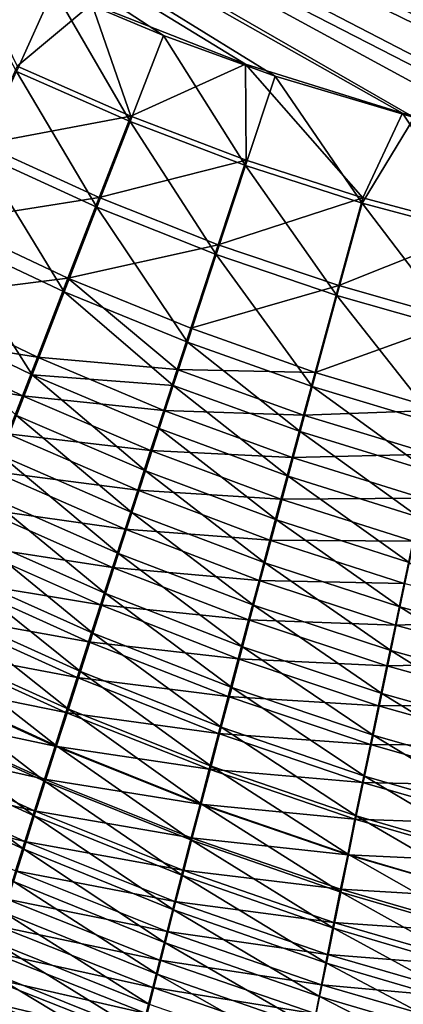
# Model space of a CAD drawing. Header units: metres. Extents: x -900 to 900, y -400 to 400.
# Tile 32 of 243: x -486 to -466, y -266 to -215. Entities that reach past the tile are written whole.
import ezdxf

# ---------------------------------------------------------------- set-up
doc = ezdxf.new("R2010")
doc.units = ezdxf.units.M

msp = doc.modelspace()

# ---------------------------------------------------------------- linework, layer by layer
at = {"layer": 'top'}
for points in [[(-437.335358, -223.870071, -494.717072), (-520.393921, -188.45813, -493.390167), (-62.849209, -35.558052, -503.495331)], [(-518.588135, -190.194046, -490.413635), (-423.970123, -223.826447, -491.966522), (-62.84177, -35.37413, -500.496002)], [(-437.335358, -223.870071, -494.717072), (-443.178528, -223.713989, -494.608795), (-520.393921, -188.45813, -493.390167)], [(-443.178528, -223.713989, -494.608795), (-449.004364, -223.236893, -494.503418), (-520.393921, -188.45813, -493.390167)], [(-520.393921, -188.45813, -493.390167), (-449.004364, -223.236893, -494.503418), (-454.678619, -222.464706, -494.403168)], [(-454.678619, -222.464706, -494.403168), (-459.38681, -221.592926, -494.321655), (-520.393921, -188.45813, -493.390167)], [(-459.38681, -221.592926, -494.321655), (-465.170959, -220.232056, -494.223541), (-520.393921, -188.45813, -493.390167)], [(-520.393921, -188.45813, -493.390167), (-465.170959, -220.232056, -494.223541), (-472.374176, -218.08316, -494.10437)], [(-472.374176, -218.08316, -494.10437), (-478.14621, -215.987137, -494.01123), (-520.393921, -188.45813, -493.390167)], [(-478.14621, -215.987137, -494.01123), (-483.842773, -213.578735, -493.921265), (-520.393921, -188.45813, -493.390167)], [(-446.716522, -223.428253, -491.544159), (-437.279114, -223.842056, -491.717743), (-518.588135, -190.194046, -490.413635)], [(-437.279114, -223.842056, -491.717743), (-423.970123, -223.826447, -491.966522), (-518.588135, -190.194046, -490.413635)], [(-518.588135, -190.194046, -490.413635), (-481.853058, -214.34523, -490.952545), (-473.900177, -217.460693, -491.079559)], [(-473.900177, -217.460693, -491.079559), (-465.779663, -219.993759, -491.213226), (-518.588135, -190.194046, -490.413635)], [(-465.779663, -219.993759, -491.213226), (-456.292664, -222.140701, -491.374786), (-518.588135, -190.194046, -490.413635)], [(-518.588135, -190.194046, -490.413635), (-456.292664, -222.140701, -491.374786), (-446.716522, -223.428253, -491.544159)], [(-489.451599, -210.861404, -493.834564), (-483.842773, -213.578735, -493.921265), (-485.762665, -217.847473, -493.672791)], [(-481.853058, -214.34523, -490.952545), (-488.887115, -211.042206, -490.843292), (-485.720184, -217.568359, -490.683807)], [(-485.762665, -217.847473, -493.672791), (-483.842773, -213.578735, -493.921265), (-479.873566, -220.436981, -493.757294)], [(-483.842773, -213.578735, -493.921265), (-478.14621, -215.987137, -494.01123), (-479.873566, -220.436981, -493.757294)], [(-479.835541, -220.157227, -490.768646), (-481.853058, -214.34523, -490.952545), (-485.720184, -217.568359, -490.683807)], [(-473.900177, -217.460693, -491.079559), (-481.853058, -214.34523, -490.952545), (-479.835541, -220.157227, -490.768646)], [(-479.873566, -220.436981, -493.757294), (-478.14621, -215.987137, -494.01123), (-473.902893, -222.708511, -493.844391)], [(-478.14621, -215.987137, -494.01123), (-472.374176, -218.08316, -494.10437), (-473.902893, -222.708511, -493.844391)], [(-487.541382, -221.610062, -490.113922), (-479.835541, -220.157227, -490.768646), (-485.720184, -217.568359, -490.683807)], [(-473.867554, -222.428253, -490.856079), (-473.900177, -217.460693, -491.079559), (-479.835541, -220.157227, -490.768646)], [(-465.779663, -219.993759, -491.213226), (-473.900177, -217.460693, -491.079559), (-467.833038, -224.377823, -490.945984)], [(-473.900177, -217.460693, -491.079559), (-473.867554, -222.428253, -490.856079), (-467.833038, -224.377823, -490.945984)], [(-481.593872, -224.862442, -493.139069), (-487.672058, -222.095596, -493.073944), (-485.762665, -217.847473, -493.672791)], [(-485.762665, -217.847473, -493.672791), (-479.873566, -220.436981, -493.757294), (-481.593872, -224.862442, -493.139069)], [(-473.902893, -222.708511, -493.844391), (-472.374176, -218.08316, -494.10437), (-467.867432, -224.658722, -493.933838)], [(-472.374176, -218.08316, -494.10437), (-465.170959, -220.232056, -494.223541), (-467.867432, -224.658722, -493.933838)], [(-465.779663, -219.993759, -491.213226), (-467.833038, -224.377823, -490.945984), (-461.748871, -226.002289, -491.038086)], [(-456.292664, -222.140701, -491.374786), (-465.779663, -219.993759, -491.213226), (-461.748871, -226.002289, -491.038086)], [(-481.476715, -224.367981, -490.180298), (-479.835541, -220.157227, -490.768646), (-487.541382, -221.610062, -490.113922)], [(-479.873566, -220.436981, -493.757294), (-475.420959, -227.310516, -493.204834), (-481.593872, -224.862442, -493.139069)], [(-473.867554, -222.428253, -490.856079), (-479.835541, -220.157227, -490.768646), (-481.476715, -224.367981, -490.180298)], [(-475.420959, -227.310516, -493.204834), (-479.873566, -220.436981, -493.757294), (-473.902893, -222.708511, -493.844391)], [(-467.867432, -224.658722, -493.933838), (-465.170959, -220.232056, -494.223541), (-461.784088, -226.284271, -494.025452)], [(-489.337891, -225.608505, -489.214813), (-481.476715, -224.367981, -490.180298), (-487.541382, -221.610062, -490.113922)], [(-489.555481, -226.298203, -492.129059), (-487.672058, -222.095596, -493.073944), (-483.289215, -229.238678, -492.161194)], [(-483.289215, -229.238678, -492.161194), (-487.672058, -222.095596, -493.073944), (-481.593872, -224.862442, -493.139069)], [(-473.867554, -222.428253, -490.856079), (-481.476715, -224.367981, -490.180298), (-475.316132, -226.807358, -490.247467)], [(-467.833038, -224.377823, -490.945984), (-473.867554, -222.428253, -490.856079), (-475.316132, -226.807358, -490.247467)], [(-469.169189, -229.435562, -493.270966), (-475.420959, -227.310516, -493.204834), (-473.902893, -222.708511, -493.844391)], [(-473.902893, -222.708511, -493.844391), (-467.867432, -224.658722, -493.933838), (-469.169189, -229.435562, -493.270966)], [(-481.476715, -224.367981, -490.180298), (-489.337891, -225.608505, -489.214813), (-483.094116, -228.531937, -489.249817)], [(-475.316132, -226.807358, -490.247467), (-481.476715, -224.367981, -490.180298), (-483.094116, -228.531937, -489.249817)], [(-467.833038, -224.377823, -490.945984), (-475.316132, -226.807358, -490.247467), (-469.075531, -228.923706, -490.315155)], [(-467.867432, -224.658722, -493.933838), (-462.854584, -231.233292, -493.337128), (-469.169189, -229.435562, -493.270966)], [(-461.748871, -226.002289, -491.038086), (-467.833038, -224.377823, -490.945984), (-469.075531, -228.923706, -490.315155)], [(-467.867432, -224.658722, -493.933838), (-461.784088, -226.284271, -494.025452), (-462.854584, -231.233292, -493.337128)], [(-476.915222, -231.859253, -492.190765), (-483.289215, -229.238678, -492.161194), (-481.593872, -224.862442, -493.139069)], [(-481.593872, -224.862442, -493.139069), (-475.420959, -227.310516, -493.204834), (-476.915222, -231.859253, -492.190765)], [(-483.094116, -228.531937, -489.249817), (-489.337891, -225.608505, -489.214813), (-491.097595, -229.536926, -487.99057)], [(-461.748871, -226.002289, -491.038086), (-469.075531, -228.923706, -490.315155), (-462.770905, -230.712494, -490.383026)], [(-489.555481, -226.298203, -492.129059), (-484.947723, -233.535233, -490.8284), (-491.40033, -230.42717, -490.842468)], [(-484.947723, -233.535233, -490.8284), (-489.555481, -226.298203, -492.129059), (-483.289215, -229.238678, -492.161194)], [(-475.316132, -226.807358, -490.247467), (-483.094116, -228.531937, -489.249817), (-476.742004, -231.135803, -489.282532)], [(-469.075531, -228.923706, -490.315155), (-475.316132, -226.807358, -490.247467), (-476.742004, -231.135803, -489.282532)], [(-475.420959, -227.310516, -493.204834), (-470.448578, -234.154694, -492.217224), (-476.915222, -231.859253, -492.190765)], [(-470.448578, -234.154694, -492.217224), (-475.420959, -227.310516, -493.204834), (-469.169189, -229.435562, -493.270966)], [(-483.094116, -228.531937, -489.249817), (-491.097595, -229.536926, -487.99057), (-484.676453, -232.620102, -487.981598)], [(-477.443207, -233.27121, -488.667877), (-483.094116, -228.531937, -489.249817), (-484.676453, -232.620102, -487.981598)], [(-476.742004, -231.135803, -489.282532), (-483.094116, -228.531937, -489.249817), (-477.443207, -233.27121, -488.667877)], [(-484.947723, -233.535233, -490.8284), (-483.289215, -229.238678, -492.161194), (-477.649994, -234.103317, -491.544861)], [(-477.649994, -234.103317, -491.544861), (-483.289215, -229.238678, -492.161194), (-476.915222, -231.859253, -492.190765)], [(-469.075531, -228.923706, -490.315155), (-476.742004, -231.135803, -489.282532), (-470.296661, -233.414719, -489.312408)], [(-462.770905, -230.712494, -490.383026), (-469.075531, -228.923706, -490.315155), (-470.296661, -233.414719, -489.312408)], [(-484.676453, -232.620102, -487.981598), (-491.097595, -229.536926, -487.99057), (-491.959991, -231.46669, -487.257965)], [(-463.904449, -236.119797, -492.240112), (-470.448578, -234.154694, -492.217224), (-469.169189, -229.435562, -493.270966)], [(-469.169189, -229.435562, -493.270966), (-462.854584, -231.233292, -493.337128), (-463.904449, -236.119797, -492.240112)], [(-491.40033, -230.42717, -490.842468), (-484.947723, -233.535233, -490.8284), (-485.759552, -235.644257, -490.030518)], [(-470.296661, -233.414719, -489.312408), (-463.773254, -235.363251, -489.33902), (-462.770905, -230.712494, -490.383026)], [(-470.296661, -233.414719, -489.312408), (-476.742004, -231.135803, -489.282532), (-477.443207, -233.27121, -488.667877)], [(-492.809082, -233.369797, -486.446564), (-485.450989, -234.626877, -487.222382), (-491.959991, -231.46669, -487.257965)], [(-491.959991, -231.46669, -487.257965), (-485.450989, -234.626877, -487.222382), (-484.676453, -232.620102, -487.981598)], [(-471.076843, -236.481445, -491.545502), (-477.649994, -234.103317, -491.544861), (-476.915222, -231.859253, -492.190765)], [(-476.915222, -231.859253, -492.190765), (-470.448578, -234.154694, -492.217224), (-471.076843, -236.481445, -491.545502)], [(-485.450989, -234.626877, -487.222382), (-478.134827, -235.382187, -487.965973), (-484.676453, -232.620102, -487.981598)], [(-484.676453, -232.620102, -487.981598), (-478.134827, -235.382187, -487.965973), (-477.443207, -233.27121, -488.667877)], [(-492.809082, -233.369797, -486.446564), (-486.212952, -236.604828, -486.381409), (-485.450989, -234.626877, -487.222382)], [(-478.134827, -235.382187, -487.965973), (-470.896332, -235.629013, -488.673187), (-477.443207, -233.27121, -488.667877)], [(-477.443207, -233.27121, -488.667877), (-470.896332, -235.629013, -488.673187), (-470.296661, -233.414719, -489.312408)], [(-484.947723, -233.535233, -490.8284), (-479.088226, -238.510406, -489.978607), (-485.759552, -235.644257, -490.030518)], [(-479.088226, -238.510406, -489.978607), (-484.947723, -233.535233, -490.8284), (-478.374786, -236.321686, -490.80719)], [(-478.374786, -236.321686, -490.80719), (-484.947723, -233.535233, -490.8284), (-477.649994, -234.103317, -491.544861)], [(-470.896332, -235.629013, -488.673187), (-463.773254, -235.363251, -489.33902), (-470.296661, -233.414719, -489.312408)], [(-477.649994, -234.103317, -491.544861), (-471.695831, -238.780334, -490.778076), (-478.374786, -236.321686, -490.80719)], [(-471.695831, -238.780334, -490.778076), (-477.649994, -234.103317, -491.544861), (-471.076843, -236.481445, -491.545502)], [(-470.448578, -234.154694, -492.217224), (-464.419037, -238.527481, -491.540161), (-471.076843, -236.481445, -491.545502)], [(-464.419037, -238.527481, -491.540161), (-470.448578, -234.154694, -492.217224), (-463.904449, -236.119797, -492.240112)], [(-486.212952, -236.604828, -486.381409), (-478.815674, -237.464966, -487.177521), (-485.450989, -234.626877, -487.222382)], [(-485.450989, -234.626877, -487.222382), (-478.815674, -237.464966, -487.177521), (-478.134827, -235.382187, -487.965973)], [(-478.815674, -237.464966, -487.177521), (-471.487183, -237.816818, -487.942902), (-478.134827, -235.382187, -487.965973)], [(-478.134827, -235.382187, -487.965973), (-471.487183, -237.816818, -487.942902), (-470.896332, -235.629013, -488.673187)], [(-470.896332, -235.629013, -488.673187), (-464.264526, -237.6548, -488.672913), (-463.773254, -235.363251, -489.33902)], [(-479.789307, -240.66629, -489.060638), (-486.558167, -237.722977, -489.146698), (-485.759552, -235.644257, -490.030518)], [(-485.759552, -235.644257, -490.030518), (-479.088226, -238.510406, -489.978607), (-479.789307, -240.66629, -489.060638)], [(-471.487183, -237.816818, -487.942902), (-464.264526, -237.6548, -488.672913), (-470.896332, -235.629013, -488.673187)], [(-472.304443, -241.047134, -489.915863), (-479.088226, -238.510406, -489.978607), (-478.374786, -236.321686, -490.80719)], [(-471.695831, -238.780334, -490.778076), (-472.304443, -241.047134, -489.915863), (-478.374786, -236.321686, -490.80719)], [(-486.961273, -238.5513, -485.460205), (-479.484741, -239.516525, -486.304016), (-486.212952, -236.604828, -486.381409)], [(-486.212952, -236.604828, -486.381409), (-479.484741, -239.516525, -486.304016), (-478.815674, -237.464966, -487.177521)], [(-464.925293, -240.904999, -490.740265), (-471.695831, -238.780334, -490.778076), (-471.076843, -236.481445, -491.545502)], [(-471.076843, -236.481445, -491.545502), (-464.419037, -238.527481, -491.540161), (-464.925293, -240.904999, -490.740265)], [(-479.484741, -239.516525, -486.304016), (-472.068115, -239.974075, -487.122437), (-478.815674, -237.464966, -487.177521)], [(-478.815674, -237.464966, -487.177521), (-472.068115, -239.974075, -487.122437), (-471.487183, -237.816818, -487.942902)], [(-486.558167, -237.722977, -489.146698), (-480.477081, -242.786377, -488.055115), (-487.342499, -239.768585, -488.178589)], [(-480.477081, -242.786377, -488.055115), (-486.558167, -237.722977, -489.146698), (-479.789307, -240.66629, -489.060638)], [(-472.068115, -239.974075, -487.122437), (-464.747925, -239.917633, -487.911682), (-471.487183, -237.816818, -487.942902)], [(-471.487183, -237.816818, -487.942902), (-464.747925, -239.917633, -487.911682), (-464.264526, -237.6548, -488.672913)], [(-487.695007, -240.463669, -484.460358), (-480.141113, -241.534027, -485.347229), (-486.961273, -238.5513, -485.460205)], [(-486.961273, -238.5513, -485.460205), (-480.141113, -241.534027, -485.347229), (-479.484741, -239.516525, -486.304016)], [(-479.088226, -238.510406, -489.978607), (-472.901703, -243.278366, -488.960571), (-479.789307, -240.66629, -489.060638)], [(-472.901703, -243.278366, -488.960571), (-479.088226, -238.510406, -489.978607), (-472.304443, -241.047134, -489.915863)], [(-471.695831, -238.780334, -490.778076), (-465.422241, -243.247711, -489.84137), (-472.304443, -241.047134, -489.915863)], [(-465.422241, -243.247711, -489.84137), (-471.695831, -238.780334, -490.778076), (-464.925293, -240.904999, -490.740265)], [(-481.150574, -244.867645, -486.963806), (-488.111511, -241.778336, -487.127808), (-487.342499, -239.768585, -488.178589)], [(-480.477081, -242.786377, -488.055115), (-481.150574, -244.867645, -486.963806), (-487.342499, -239.768585, -488.178589)], [(-480.141113, -241.534027, -485.347229), (-472.638275, -242.097534, -486.213379), (-479.484741, -239.516525, -486.304016)], [(-479.484741, -239.516525, -486.304016), (-472.638275, -242.097534, -486.213379), (-472.068115, -239.974075, -487.122437)], [(-472.638275, -242.097534, -486.213379), (-465.222412, -242.147369, -487.056244), (-472.068115, -239.974075, -487.122437)], [(-472.068115, -239.974075, -487.122437), (-465.222412, -242.147369, -487.056244), (-464.747925, -239.917633, -487.911682)], [(-488.413116, -242.339294, -483.383392), (-480.783844, -243.514618, -484.308777), (-487.695007, -240.463669, -484.460358)], [(-487.695007, -240.463669, -484.460358), (-480.783844, -243.514618, -484.308777), (-480.141113, -241.534027, -485.347229)], [(-473.486816, -245.470825, -487.914124), (-480.477081, -242.786377, -488.055115), (-479.789307, -240.66629, -489.060638)], [(-479.789307, -240.66629, -489.060638), (-472.901703, -243.278366, -488.960571), (-473.486816, -245.470825, -487.914124)], [(-480.783844, -243.514618, -484.308777), (-473.196808, -244.184113, -485.21759), (-480.141113, -241.534027, -485.347229)], [(-480.141113, -241.534027, -485.347229), (-473.196808, -244.184113, -485.21759), (-472.638275, -242.097534, -486.213379)], [(-465.909119, -245.551926, -488.845367), (-472.901703, -243.278366, -488.960571), (-472.304443, -241.047134, -489.915863)], [(-465.422241, -243.247711, -489.84137), (-465.909119, -245.551926, -488.845367), (-472.304443, -241.047134, -489.915863)], [(-488.111511, -241.778336, -487.127808), (-481.808838, -246.907104, -485.788452), (-488.864136, -243.749435, -485.996002)], [(-481.808838, -246.907104, -485.788452), (-488.111511, -241.778336, -487.127808), (-481.150574, -244.867645, -486.963806)], [(-489.114594, -244.175537, -482.230927), (-481.412079, -245.45546, -483.190369), (-488.413116, -242.339294, -483.383392)], [(-488.413116, -242.339294, -483.383392), (-481.412079, -245.45546, -483.190369), (-480.783844, -243.514618, -484.308777)], [(-473.196808, -244.184113, -485.21759), (-465.687286, -244.340485, -486.108398), (-472.638275, -242.097534, -486.213379)], [(-472.638275, -242.097534, -486.213379), (-465.687286, -244.340485, -486.108398), (-465.222412, -242.147369, -487.056244)], [(-480.477081, -242.786377, -488.055115), (-474.058899, -247.621292, -486.778473), (-481.150574, -244.867645, -486.963806)], [(-474.058899, -247.621292, -486.778473), (-480.477081, -242.786377, -488.055115), (-473.486816, -245.470825, -487.914124)], [(-481.412079, -245.45546, -483.190369), (-473.74292, -246.230743, -484.136932), (-480.783844, -243.514618, -484.308777)], [(-480.783844, -243.514618, -484.308777), (-473.74292, -246.230743, -484.136932), (-473.196808, -244.184113, -485.21759)], [(-472.901703, -243.278366, -488.960571), (-466.385162, -247.814148, -487.754333), (-473.486816, -245.470825, -487.914124)], [(-466.385162, -247.814148, -487.754333), (-472.901703, -243.278366, -488.960571), (-465.909119, -245.551926, -488.845367)], [(-465.909119, -245.551926, -488.845367), (-465.422241, -243.247711, -489.84137), (-458.824554, -247.477814, -488.714386)], [(-482.450867, -248.901764, -484.530853), (-489.599304, -245.679123, -484.784821), (-488.864136, -243.749435, -485.996002)], [(-488.864136, -243.749435, -485.996002), (-481.808838, -246.907104, -485.788452), (-482.450867, -248.901764, -484.530853)], [(-489.798401, -245.969757, -481.004486), (-482.024841, -247.353699, -481.993683), (-489.114594, -244.175537, -482.230927)], [(-489.114594, -244.175537, -482.230927), (-482.024841, -247.353699, -481.993683), (-481.412079, -245.45546, -483.190369)], [(-473.74292, -246.230743, -484.136932), (-466.141876, -246.493668, -485.070099), (-473.196808, -244.184113, -485.21759)], [(-473.196808, -244.184113, -485.21759), (-466.141876, -246.493668, -485.070099), (-465.687286, -244.340485, -486.108398)], [(-466.141876, -246.493668, -485.070099), (-458.644989, -246.236206, -485.988373), (-465.687286, -244.340485, -486.108398)], [(-474.617096, -249.726532, -485.555542), (-481.808838, -246.907104, -485.788452), (-481.150574, -244.867645, -486.963806)], [(-474.058899, -247.621292, -486.778473), (-474.617096, -249.726532, -485.555542), (-481.150574, -244.867645, -486.963806)], [(-482.024841, -247.353699, -481.993683), (-474.275787, -248.23436, -482.973175), (-481.412079, -245.45546, -483.190369)], [(-481.412079, -245.45546, -483.190369), (-474.275787, -248.23436, -482.973175), (-473.74292, -246.230743, -484.136932)], [(-466.849701, -250.03093, -486.570404), (-474.058899, -247.621292, -486.778473), (-473.486816, -245.470825, -487.914124)], [(-473.486816, -245.470825, -487.914124), (-466.385162, -247.814148, -487.754333), (-466.849701, -250.03093, -486.570404)], [(-459.184662, -249.806488, -487.574951), (-466.385162, -247.814148, -487.754333), (-465.909119, -245.551926, -488.845367)], [(-459.184662, -249.806488, -487.574951), (-465.909119, -245.551926, -488.845367), (-458.824554, -247.477814, -488.714386)], [(-490.463593, -247.719299, -479.705627), (-482.621216, -249.206497, -480.720428), (-489.798401, -245.969757, -481.004486)], [(-489.599304, -245.679123, -484.784821), (-483.075714, -250.848648, -483.19278), (-490.315948, -247.564606, -483.495911)], [(-489.798401, -245.969757, -481.004486), (-482.621216, -249.206497, -480.720428), (-482.024841, -247.353699, -481.993683)], [(-483.075714, -250.848648, -483.19278), (-489.599304, -245.679123, -484.784821), (-482.450867, -248.901764, -484.530853)], [(-474.275787, -248.23436, -482.973175), (-466.585449, -248.603607, -483.94339), (-473.74292, -246.230743, -484.136932)], [(-473.74292, -246.230743, -484.136932), (-466.585449, -248.603607, -483.94339), (-466.141876, -246.493668, -485.070099)], [(-466.585449, -248.603607, -483.94339), (-458.988953, -248.452866, -484.903931), (-466.141876, -246.493668, -485.070099)], [(-466.141876, -246.493668, -485.070099), (-458.988953, -248.452866, -484.903931), (-458.644989, -246.236206, -485.988373)], [(-481.808838, -246.907104, -485.788452), (-475.160553, -251.78331, -484.247253), (-482.450867, -248.901764, -484.530853)], [(-475.160553, -251.78331, -484.247253), (-481.808838, -246.907104, -485.788452), (-474.617096, -249.726532, -485.555542)], [(-483.682465, -252.744736, -481.776031), (-491.013031, -249.403107, -482.13092), (-490.315948, -247.564606, -483.495911)], [(-483.075714, -250.848648, -483.19278), (-483.682465, -252.744736, -481.776031), (-490.315948, -247.564606, -483.495911)], [(-482.621216, -249.206497, -480.720428), (-474.794617, -250.191895, -481.72821), (-482.024841, -247.353699, -481.993683)], [(-482.024841, -247.353699, -481.993683), (-474.794617, -250.191895, -481.72821), (-474.275787, -248.23436, -482.973175)], [(-474.058899, -247.621292, -486.778473), (-467.302002, -252.198761, -485.295654), (-474.617096, -249.726532, -485.555542)], [(-467.302002, -252.198761, -485.295654), (-474.058899, -247.621292, -486.778473), (-466.849701, -250.03093, -486.570404)], [(-491.109131, -249.421616, -478.335999), (-483.200317, -251.011002, -479.372284), (-490.463593, -247.719299, -479.705627)], [(-490.463593, -247.719299, -479.705627), (-483.200317, -251.011002, -479.372284), (-482.621216, -249.206497, -480.720428)], [(-466.385162, -247.814148, -487.754333), (-459.535004, -252.085999, -486.338654), (-466.849701, -250.03093, -486.570404)], [(-459.535004, -252.085999, -486.338654), (-466.385162, -247.814148, -487.754333), (-459.184662, -249.806488, -487.574951)], [(-474.794617, -250.191895, -481.72821), (-467.017334, -250.667007, -482.730286), (-474.275787, -248.23436, -482.973175)], [(-474.275787, -248.23436, -482.973175), (-467.017334, -250.667007, -482.730286), (-466.585449, -248.603607, -483.94339)], [(-467.017334, -250.667007, -482.730286), (-459.323608, -250.622726, -483.727295), (-466.585449, -248.603607, -483.94339)], [(-466.585449, -248.603607, -483.94339), (-459.323608, -250.622726, -483.727295), (-458.988953, -248.452866, -484.903931)], [(-475.688446, -253.788422, -482.85553), (-483.075714, -250.848648, -483.19278), (-482.450867, -248.901764, -484.530853)], [(-482.450867, -248.901764, -484.530853), (-475.160553, -251.78331, -484.247253), (-475.688446, -253.788422, -482.85553)], [(-491.734192, -251.074417, -476.897736), (-483.76123, -252.76445, -477.95105), (-491.109131, -249.421616, -478.335999)], [(-491.013031, -249.403107, -482.13092), (-484.270111, -254.587143, -480.28244), (-491.689545, -251.191956, -480.691589)], [(-491.109131, -249.421616, -478.335999), (-483.76123, -252.76445, -477.95105), (-483.200317, -251.011002, -479.372284)], [(-484.270111, -254.587143, -480.28244), (-491.013031, -249.403107, -482.13092), (-483.682465, -252.744736, -481.776031)], [(-483.200317, -251.011002, -479.372284), (-475.298553, -252.100281, -480.40387), (-482.621216, -249.206497, -480.720428)], [(-482.621216, -249.206497, -480.720428), (-475.298553, -252.100281, -480.40387), (-474.794617, -250.191895, -481.72821)], [(-475.298553, -252.100281, -480.40387), (-467.436829, -252.680557, -481.432739), (-474.794617, -250.191895, -481.72821)], [(-467.741272, -254.314209, -483.93219), (-475.160553, -251.78331, -484.247253), (-474.617096, -249.726532, -485.555542)], [(-474.794617, -250.191895, -481.72821), (-467.436829, -252.680557, -481.432739), (-467.017334, -250.667007, -482.730286)], [(-467.302002, -252.198761, -485.295654), (-467.741272, -254.314209, -483.93219), (-474.617096, -249.726532, -485.555542)], [(-459.875061, -254.312576, -485.007721), (-467.302002, -252.198761, -485.295654), (-466.849701, -250.03093, -486.570404)], [(-466.849701, -250.03093, -486.570404), (-459.535004, -252.085999, -486.338654), (-459.875061, -254.312576, -485.007721)], [(-467.436829, -252.680557, -481.432739), (-459.648438, -252.742233, -482.460602), (-467.017334, -250.667007, -482.730286)], [(-467.017334, -250.667007, -482.730286), (-459.648438, -252.742233, -482.460602), (-459.323608, -250.622726, -483.727295)], [(-484.83786, -256.373291, -478.714447), (-492.344543, -252.928711, -479.180084), (-491.689545, -251.191956, -480.691589)], [(-492.337921, -252.675491, -475.393005), (-484.303162, -254.464386, -476.458984), (-491.734192, -251.074417, -476.897736)], [(-491.734192, -251.074417, -476.897736), (-484.303162, -254.464386, -476.458984), (-483.76123, -252.76445, -477.95105)], [(-491.689545, -251.191956, -480.691589), (-484.270111, -254.587143, -480.28244), (-484.83786, -256.373291, -478.714447)], [(-483.76123, -252.76445, -477.95105), (-475.786835, -253.956451, -479.001953), (-483.200317, -251.011002, -479.372284)], [(-483.075714, -250.848648, -483.19278), (-476.19989, -255.738632, -481.382324), (-483.682465, -252.744736, -481.776031)], [(-483.200317, -251.011002, -479.372284), (-475.786835, -253.956451, -479.001953), (-475.298553, -252.100281, -480.40387)], [(-476.19989, -255.738632, -481.382324), (-483.075714, -250.848648, -483.19278), (-475.688446, -253.788422, -482.85553)], [(-475.786835, -253.956451, -479.001953), (-467.843262, -254.640945, -480.052765), (-475.298553, -252.100281, -480.40387)], [(-475.160553, -251.78331, -484.247253), (-468.16687, -256.373779, -482.482147), (-475.688446, -253.788422, -482.85553)], [(-475.298553, -252.100281, -480.40387), (-467.843262, -254.640945, -480.052765), (-467.436829, -252.680557, -481.432739)], [(-468.16687, -256.373779, -482.482147), (-475.160553, -251.78331, -484.247253), (-467.741272, -254.314209, -483.93219)], [(-467.741272, -254.314209, -483.93219), (-467.302002, -252.198761, -485.295654), (-460.204224, -256.482483, -483.584534)], [(-460.204224, -256.482483, -483.584534), (-467.302002, -252.198761, -485.295654), (-459.875061, -254.312576, -485.007721)], [(-492.919495, -254.222595, -473.824005), (-484.825409, -256.108459, -474.898468), (-492.337921, -252.675491, -475.393005)], [(-492.337921, -252.675491, -475.393005), (-484.825409, -256.108459, -474.898468), (-484.303162, -254.464386, -476.458984)], [(-476.694061, -257.630798, -479.829681), (-484.270111, -254.587143, -480.28244), (-483.682465, -252.744736, -481.776031)], [(-476.19989, -255.738632, -481.382324), (-476.694061, -257.630798, -479.829681), (-483.682465, -252.744736, -481.776031)], [(-467.843262, -254.640945, -480.052765), (-459.962891, -254.807831, -481.106079), (-467.436829, -252.680557, -481.432739)], [(-467.436829, -252.680557, -481.432739), (-459.962891, -254.807831, -481.106079), (-459.648438, -252.742233, -482.460602)], [(-492.344543, -252.928711, -479.180084), (-485.384979, -258.100677, -477.074524), (-492.977173, -254.611069, -477.598755)], [(-485.384979, -258.100677, -477.074524), (-492.344543, -252.928711, -479.180084), (-484.83786, -256.373291, -478.714447)], [(-484.303162, -254.464386, -476.458984), (-476.258667, -255.757416, -477.524445), (-483.76123, -252.76445, -477.95105)], [(-483.76123, -252.76445, -477.95105), (-476.258667, -255.757416, -477.524445), (-475.786835, -253.956451, -479.001953)], [(-493.478088, -255.713547, -472.192932), (-485.327179, -257.694275, -473.271851), (-492.919495, -254.222595, -473.824005)], [(-492.919495, -254.222595, -473.824005), (-485.327179, -257.694275, -473.271851), (-484.825409, -256.108459, -474.898468)], [(-476.258667, -255.757416, -477.524445), (-468.235931, -256.544891, -478.592407), (-475.786835, -253.956451, -479.001953)], [(-468.578033, -258.373962, -480.947601), (-476.19989, -255.738632, -481.382324), (-475.688446, -253.788422, -482.85553)], [(-475.786835, -253.956451, -479.001953), (-468.235931, -256.544891, -478.592407), (-467.843262, -254.640945, -480.052765)], [(-475.688446, -253.788422, -482.85553), (-468.16687, -256.373779, -482.482147), (-468.578033, -258.373962, -480.947601)], [(-485.384979, -258.100677, -477.074524), (-485.910614, -259.766815, -475.365143), (-492.977173, -254.611069, -477.598755)], [(-484.270111, -254.587143, -480.28244), (-477.170227, -259.462158, -478.200165), (-484.83786, -256.373291, -478.714447)], [(-484.825409, -256.108459, -474.898468), (-476.713318, -257.50058, -475.973785), (-484.303162, -254.464386, -476.458984)], [(-484.303162, -254.464386, -476.458984), (-476.713318, -257.50058, -475.973785), (-476.258667, -255.757416, -477.524445)], [(-477.170227, -259.462158, -478.200165), (-484.270111, -254.587143, -480.28244), (-476.694061, -257.630798, -479.829681)], [(-468.235931, -256.544891, -478.592407), (-460.266418, -256.815948, -479.665894), (-467.843262, -254.640945, -480.052765)], [(-460.521942, -258.59201, -482.07135), (-468.16687, -256.373779, -482.482147), (-467.741272, -254.314209, -483.93219)], [(-467.843262, -254.640945, -480.052765), (-460.266418, -256.815948, -479.665894), (-459.962891, -254.807831, -481.106079)], [(-460.521942, -258.59201, -482.07135), (-467.741272, -254.314209, -483.93219), (-460.204224, -256.482483, -483.584534)], [(-493.478088, -255.713547, -472.192932), (-485.807739, -259.219482, -471.581543), (-485.327179, -257.694275, -473.271851)], [(-476.713318, -257.50058, -475.973785), (-468.614166, -258.38916, -477.053741), (-476.258667, -255.757416, -477.524445)], [(-476.19989, -255.738632, -481.382324), (-468.97406, -260.311432, -479.33078), (-476.694061, -257.630798, -479.829681)], [(-476.258667, -255.757416, -477.524445), (-468.614166, -258.38916, -477.053741), (-468.235931, -256.544891, -478.592407)], [(-468.97406, -260.311432, -479.33078), (-476.19989, -255.738632, -481.382324), (-468.578033, -258.373962, -480.947601)], [(-485.327179, -257.694275, -473.271851), (-477.150177, -259.18338, -474.352539), (-484.825409, -256.108459, -474.898468)], [(-484.825409, -256.108459, -474.898468), (-477.150177, -259.18338, -474.352539), (-476.713318, -257.50058, -475.973785)], [(-477.627777, -261.230103, -476.49649), (-485.384979, -258.100677, -477.074524), (-484.83786, -256.373291, -478.714447)], [(-484.83786, -256.373291, -478.714447), (-477.170227, -259.462158, -478.200165), (-477.627777, -261.230103, -476.49649)], [(-468.614166, -258.38916, -477.053741), (-460.558502, -258.763062, -478.142273), (-468.235931, -256.544891, -478.592407)], [(-468.16687, -256.373779, -482.482147), (-460.827637, -260.63739, -480.47049), (-468.578033, -258.373962, -480.947601)], [(-468.235931, -256.544891, -478.592407), (-460.558502, -258.763062, -478.142273), (-460.266418, -256.815948, -479.665894)], [(-460.827637, -260.63739, -480.47049), (-468.16687, -256.373779, -482.482147), (-460.521942, -258.59201, -482.07135)], [(-485.807739, -259.219482, -471.581543), (-477.568604, -260.803314, -472.663269), (-485.327179, -257.694275, -473.271851)], [(-485.327179, -257.694275, -473.271851), (-477.568604, -260.803314, -472.663269), (-477.150177, -259.18338, -474.352539)], [(-469.35437, -262.183258, -477.634552), (-477.170227, -259.462158, -478.200165), (-476.694061, -257.630798, -479.829681)], [(-477.150177, -259.18338, -474.352539), (-468.977386, -260.170929, -475.439484), (-476.713318, -257.50058, -475.973785)], [(-476.713318, -257.50058, -475.973785), (-468.977386, -260.170929, -475.439484), (-468.614166, -258.38916, -477.053741)], [(-468.97406, -260.311432, -479.33078), (-469.35437, -262.183258, -477.634552), (-476.694061, -257.630798, -479.829681)], [(-485.384979, -258.100677, -477.074524), (-478.065948, -262.931915, -474.721375), (-485.910614, -259.766815, -475.365143)], [(-478.065948, -262.931915, -474.721375), (-485.384979, -258.100677, -477.074524), (-477.627777, -261.230103, -476.49649)], [(-468.977386, -260.170929, -475.439484), (-460.838562, -260.64566, -476.537537), (-468.614166, -258.38916, -477.053741)], [(-461.120789, -262.61496, -478.784393), (-468.97406, -260.311432, -479.33078), (-468.578033, -258.373962, -480.947601)], [(-468.614166, -258.38916, -477.053741), (-460.838562, -260.64566, -476.537537), (-460.558502, -258.763062, -478.142273)], [(-468.578033, -258.373962, -480.947601), (-460.827637, -260.63739, -480.47049), (-461.120789, -262.61496, -478.784393)], [(-486.266357, -260.681702, -469.829834), (-477.967896, -262.357849, -470.9086), (-485.807739, -259.219482, -471.581543)], [(-485.807739, -259.219482, -471.581543), (-477.967896, -262.357849, -470.9086), (-477.568604, -260.803314, -472.663269)], [(-477.568604, -260.803314, -472.663269), (-469.325104, -261.887573, -473.752411), (-477.150177, -259.18338, -474.352539)], [(-477.150177, -259.18338, -474.352539), (-469.325104, -261.887573, -473.752411), (-468.977386, -260.170929, -475.439484)], [(-478.48407, -264.564972, -472.877502), (-486.414001, -261.369202, -473.588837), (-485.910614, -259.766815, -475.365143)], [(-478.065948, -262.931915, -474.721375), (-478.48407, -264.564972, -472.877502), (-485.910614, -259.766815, -475.365143)], [(-477.170227, -259.462158, -478.200165), (-469.718384, -263.986572, -475.861816), (-477.627777, -261.230103, -476.49649)], [(-469.718384, -263.986572, -475.861816), (-477.170227, -259.462158, -478.200165), (-469.35437, -262.183258, -477.634552)], [(-469.35437, -262.183258, -477.634552), (-468.97406, -260.311432, -479.33078), (-461.400879, -264.521667, -477.016144)], [(-469.325104, -261.887573, -473.752411), (-461.106201, -262.460815, -474.854584), (-468.977386, -260.170929, -475.439484)], [(-468.977386, -260.170929, -475.439484), (-461.106201, -262.460815, -474.854584), (-460.838562, -260.64566, -476.537537)], [(-461.400879, -264.521667, -477.016144), (-468.97406, -260.311432, -479.33078), (-461.120789, -262.61496, -478.784393)], [(-486.70224, -262.078552, -468.019196), (-478.347412, -263.844452, -469.091064), (-486.266357, -260.681702, -469.829834)], [(-486.266357, -260.681702, -469.829834), (-478.347412, -263.844452, -469.091064), (-477.967896, -262.357849, -470.9086)], [(-477.967896, -262.357849, -470.9086), (-469.656708, -263.536346, -471.995331), (-477.568604, -260.803314, -472.663269)], [(-477.568604, -260.803314, -472.663269), (-469.656708, -263.536346, -471.995331), (-469.325104, -261.887573, -473.752411)], [(-486.414001, -261.369202, -473.588837), (-478.8815, -266.126617, -470.96759), (-486.894348, -262.905365, -471.748047)], [(-478.8815, -266.126617, -470.96759), (-486.414001, -261.369202, -473.588837), (-478.48407, -264.564972, -472.877502)], [(-470.065552, -265.718536, -474.015533), (-478.065948, -262.931915, -474.721375), (-477.627777, -261.230103, -476.49649)], [(-477.627777, -261.230103, -476.49649), (-469.718384, -263.986572, -475.861816), (-470.065552, -265.718536, -474.015533)], [(-469.656708, -263.536346, -471.995331), (-461.360962, -264.205658, -473.096497), (-469.325104, -261.887573, -473.752411)], [(-469.325104, -261.887573, -473.752411), (-461.360962, -264.205658, -473.096497), (-461.106201, -262.460815, -474.854584)], [(-487.114685, -263.407715, -466.151917), (-478.706543, -265.260559, -467.213226), (-486.70224, -262.078552, -468.019196)], [(-486.70224, -262.078552, -468.019196), (-478.706543, -265.260559, -467.213226), (-478.347412, -263.844452, -469.091064)], [(-478.347412, -263.844452, -469.091064), (-469.97168, -265.114563, -470.171021), (-477.967896, -262.357849, -470.9086)], [(-477.967896, -262.357849, -470.9086), (-469.97168, -265.114563, -470.171021), (-469.656708, -263.536346, -471.995331)], [(-461.667511, -266.354431, -475.168915), (-469.718384, -263.986572, -475.861816), (-469.35437, -262.183258, -477.634552)], [(-461.667511, -266.354431, -475.168915), (-469.35437, -262.183258, -477.634552), (-461.400879, -264.521667, -477.016144)], [(-479.257507, -267.614166, -468.994324), (-487.350891, -264.372803, -469.845306), (-486.894348, -262.905365, -471.748047)], [(-486.894348, -262.905365, -471.748047), (-478.8815, -266.126617, -470.96759), (-479.257507, -267.614166, -468.994324)], [(-478.065948, -262.931915, -474.721375), (-470.395264, -267.376343, -472.098633), (-478.48407, -264.564972, -472.877502)], [(-470.395264, -267.376343, -472.098633), (-478.065948, -262.931915, -474.721375), (-470.065552, -265.718536, -474.015533)], [(-487.50293, -264.66687, -464.230652), (-479.044586, -266.603699, -465.277679), (-487.114685, -263.407715, -466.151917)], [(-487.114685, -263.407715, -466.151917), (-479.044586, -266.603699, -465.277679), (-478.706543, -265.260559, -467.213226)], [(-478.706543, -265.260559, -467.213226), (-470.26947, -266.619537, -468.282349), (-478.347412, -263.844452, -469.091064)], [(-478.347412, -263.844452, -469.091064), (-470.26947, -266.619537, -468.282349), (-469.97168, -265.114563, -470.171021)], [(-469.97168, -265.114563, -470.171021), (-461.602509, -265.877258, -471.266296), (-469.656708, -263.536346, -471.995331)], [(-469.656708, -263.536346, -471.995331), (-461.602509, -265.877258, -471.266296), (-461.360962, -264.205658, -473.096497)], [(-487.350891, -264.372803, -469.845306), (-479.61142, -269.024963, -466.960449), (-487.782837, -265.769043, -467.883087)], [(-479.61142, -269.024963, -466.960449), (-487.350891, -264.372803, -469.845306), (-479.257507, -267.614166, -468.994324)], [(-469.718384, -263.986572, -475.861816), (-461.920258, -268.110291, -473.246002), (-470.065552, -265.718536, -474.015533)], [(-461.920258, -268.110291, -473.246002), (-469.718384, -263.986572, -475.861816), (-461.667511, -266.354431, -475.168915)], [(-487.866486, -265.854248, -462.258942), (-479.360931, -267.871429, -463.287262), (-487.50293, -264.66687, -464.230652)], [(-487.50293, -264.66687, -464.230652), (-479.360931, -267.871429, -463.287262), (-479.044586, -266.603699, -465.277679)], [(-470.70697, -268.957153, -470.114075), (-478.8815, -266.126617, -470.96759), (-478.48407, -264.564972, -472.877502)], [(-470.395264, -267.376343, -472.098633), (-470.70697, -268.957153, -470.114075), (-478.48407, -264.564972, -472.877502)], [(-479.044586, -266.603699, -465.277679), (-470.549561, -268.048584, -466.332031), (-478.706543, -265.260559, -467.213226)], [(-478.706543, -265.260559, -467.213226), (-470.549561, -268.048584, -466.332031), (-470.26947, -266.619537, -468.282349)], [(-470.26947, -266.619537, -468.282349), (-461.830322, -267.472809, -469.367096), (-469.97168, -265.114563, -470.171021)], [(-469.97168, -265.114563, -470.171021), (-461.830322, -267.472809, -469.367096), (-461.602509, -265.877258, -471.266296)], [(-488.204803, -266.968109, -460.24057), (-479.655151, -269.06192, -461.245758), (-487.866486, -265.854248, -462.258942)], [(-479.942596, -270.356506, -464.868896), (-488.189423, -267.091675, -465.864136), (-487.782837, -265.769043, -467.883087)], [(-487.866486, -265.854248, -462.258942), (-479.655151, -269.06192, -461.245758), (-479.360931, -267.871429, -463.287262)], [(-479.61142, -269.024963, -466.960449), (-479.942596, -270.356506, -464.868896), (-487.782837, -265.769043, -467.883087)], [(-462.158661, -269.786163, -471.250549), (-470.395264, -267.376343, -472.098633), (-470.065552, -265.718536, -474.015533)], [(-470.065552, -265.718536, -474.015533), (-461.920258, -268.110291, -473.246002), (-462.158661, -269.786163, -471.250549)]]:
    msp.add_3dface(points, dxfattribs=at)

doc.saveas('drawing.dxf')
